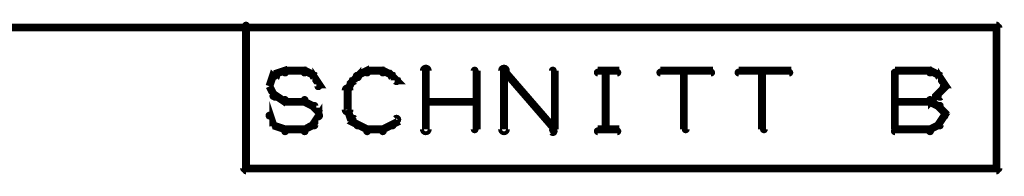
# Model space of a CAD drawing. Extents: x 35 to 575, y 26 to 553.
# Tile 116 of 125: x 496.11 to 521.3, y 259.7 to 263.7. Entities that reach past the tile are written whole.
import ezdxf

# ---------------------------------------------------------------- set-up
doc = ezdxf.new("R2010")
doc.units = 0
doc.layers.add('DRAWING', color=1, linetype='CONTINUOUS')

msp = doc.modelspace()

# ---------------------------------------------------------------- linework, layer by layer
at = {"layer": 'DRAWING', "color": 2}
for points in [[(487.5, 263.6, 0.1, 0.1, 1), (487.5, 263.4, 0, 0, 0), (487.5, 263.5, 0, 0, 0), (487.5, 263.5, 0.2, 0.2, 0), (501.9, 263.5, 0.2, 0.2, 0), (501.9, 263.5, 0, 0, 0), (501.9, 263.5, 0.1, 0.1, 0), (501.9, 263.5, 0.1, 0.1, 1), (501.9, 263.6, 0, 0, 0)], [(502.6, 262.3, 0.1, 0.1, 1), (502.6, 262.2, 0, 0, 0), (502.6, 262.3, 0, 0, 0), (502.6, 262.3, 0.2, 0.2, 0), (502.9, 262.4, 0.2, 0.2, 0), (502.9, 262.4, 0, 0, 0), (502.9, 262.4, 0.1, 0.1, 0), (502.9, 262.3, 0.1, 0.1, 1), (502.9, 262.4, 0, 0, 0)], [(502.9, 262.4, 0.1, 0.1, 1), (502.9, 262.3, 0, 0, 0), (502.9, 262.4, 0, 0, 0), (502.9, 262.4, 0.2, 0.2, 0), (503.4, 262.4, 0.2, 0.2, 0), (503.4, 262.4, 0, 0, 0), (503.4, 262.4, 0.1, 0.1, 0), (503.4, 262.3, 0.1, 0.1, 1), (503.4, 262.4, 0, 0, 0)], [(503.4, 262.4, 0.1, 0.1, 1), (503.4, 262.3, 0, 0, 0), (503.4, 262.4, 0, 0, 0), (503.4, 262.4, 0.2, 0.2, 0), (503.6, 262.3, 0.2, 0.2, 0), (503.6, 262.3, 0, 0, 0), (503.6, 262.3, 0.1, 0.1, 0), (503.6, 262.2, 0.1, 0.1, 1), (503.6, 262.3, 0, 0, 0)], [(503.7, 262.3, 0.1, 0.1, 1), (503.6, 262.2, 0, 0, 0), (503.6, 262.3, 0, 0, 0), (503.6, 262.3, 0.2, 0.2, 0), (503.8, 262, 0.2, 0.2, 0), (503.8, 262, 0, 0, 0), (503.8, 262, 0.1, 0.1, 0), (503.7, 262, 0.1, 0.1, 1), (503.8, 262, 0, 0, 0)], [(504.6, 262.2, 0.1, 0.1, 1), (504.7, 262.1, 0, 0, 0), (504.6, 262.1, 0, 0, 0), (504.6, 262.1, 0.2, 0.2, 0), (504.8, 262.3, 0.2, 0.2, 0), (504.8, 262.3, 0, 0, 0), (504.8, 262.3, 0.1, 0.1, 0), (504.8, 262.2, 0.1, 0.1, 1), (504.7, 262.3, 0, 0, 0)], [(504.7, 262.3, 0.1, 0.1, 1), (504.8, 262.2, 0, 0, 0), (504.8, 262.3, 0, 0, 0), (504.8, 262.3, 0.2, 0.2, 0), (505, 262.4, 0.2, 0.2, 0), (505, 262.4, 0, 0, 0), (505, 262.4, 0.1, 0.1, 0), (505, 262.3, 0.1, 0.1, 1), (505, 262.4, 0, 0, 0)], [(505, 262.4, 0.1, 0.1, 1), (505, 262.3, 0, 0, 0), (505, 262.4, 0, 0, 0), (505, 262.4, 0.2, 0.2, 0), (505.4, 262.4, 0.2, 0.2, 0), (505.4, 262.4, 0, 0, 0), (505.4, 262.4, 0.1, 0.1, 0), (505.4, 262.3, 0.1, 0.1, 1), (505.4, 262.4, 0, 0, 0)], [(505.4, 262.4, 0.1, 0.1, 1), (505.4, 262.3, 0, 0, 0), (505.4, 262.4, 0, 0, 0), (505.4, 262.4, 0.2, 0.2, 0), (505.6, 262.3, 0.2, 0.2, 0), (505.6, 262.3, 0, 0, 0), (505.6, 262.3, 0.1, 0.1, 0), (505.6, 262.2, 0.1, 0.1, 1), (505.6, 262.3, 0, 0, 0)], [(506.4, 260.9, 0.1, 0.1, 1), (506.6, 260.9, 0, 0, 0), (506.5, 260.9, 0, 0, 0), (506.5, 260.9, 0.2, 0.2, 0), (506.5, 262.4, 0.2, 0.2, 0), (506.5, 262.4, 0, 0, 0), (506.5, 262.4, 0.1, 0.1, 0), (506.6, 262.4, 0.1, 0.1, 1), (506.4, 262.4, 0, 0, 0)], [(507.7, 260.9, 0.1, 0.1, 1), (507.8, 260.9, 0, 0, 0), (507.8, 260.9, 0, 0, 0), (507.8, 260.9, 0.2, 0.2, 0), (507.8, 262.4, 0.2, 0.2, 0), (507.8, 262.4, 0, 0, 0), (507.8, 262.4, 0.1, 0.1, 0), (507.8, 262.4, 0.1, 0.1, 1), (507.7, 262.4, 0, 0, 0)], [(508.4, 260.9, 0.1, 0.1, 1), (508.6, 260.9, 0, 0, 0), (508.5, 260.9, 0, 0, 0), (508.5, 260.9, 0.2, 0.2, 0), (508.5, 262.4, 0.2, 0.2, 0), (508.5, 262.4, 0, 0, 0), (508.5, 262.4, 0.1, 0.1, 0), (508.6, 262.4, 0.1, 0.1, 1), (508.4, 262.4, 0, 0, 0)], [(508.5, 262.4, 0.1, 0.1, 1), (508.5, 262.3, 0, 0, 0), (508.5, 262.4, 0, 0, 0), (508.5, 262.4, 0.2, 0.2, 0), (509.8, 260.9, 0.2, 0.2, 0), (509.8, 260.9, 0, 0, 0), (509.8, 260.9, 0.1, 0.1, 0), (509.7, 260.8, 0.1, 0.1, 1), (509.8, 260.9, 0, 0, 0)], [(509.7, 260.9, 0.1, 0.1, 1), (509.8, 260.9, 0, 0, 0), (509.8, 260.9, 0, 0, 0), (509.8, 260.9, 0.2, 0.2, 0), (509.8, 262.4, 0.2, 0.2, 0), (509.8, 262.4, 0, 0, 0), (509.8, 262.4, 0.1, 0.1, 0), (509.8, 262.4, 0.1, 0.1, 1), (509.7, 262.4, 0, 0, 0)], [(510.9, 262.4, 0.1, 0.1, 1), (510.9, 262.3, 0, 0, 0), (510.9, 262.4, 0, 0, 0), (510.9, 262.4, 0.2, 0.2, 0), (511.4, 262.4, 0.2, 0.2, 0), (511.4, 262.4, 0, 0, 0), (511.4, 262.4, 0.1, 0.1, 0), (511.4, 262.3, 0.1, 0.1, 1), (511.4, 262.4, 0, 0, 0)], [(511.1, 260.9, 0.1, 0.1, 1), (511.2, 260.9, 0, 0, 0), (511.1, 260.9, 0, 0, 0), (511.1, 260.9, 0.2, 0.2, 0), (511.1, 262.4, 0.2, 0.2, 0), (511.1, 262.4, 0, 0, 0), (511.1, 262.4, 0.1, 0.1, 0), (511.2, 262.4, 0.1, 0.1, 1), (511.1, 262.4, 0, 0, 0)], [(512.5, 262.4, 0.1, 0.1, 1), (512.5, 262.3, 0, 0, 0), (512.5, 262.4, 0, 0, 0), (512.5, 262.4, 0.2, 0.2, 0), (513.8, 262.4, 0.2, 0.2, 0), (513.8, 262.4, 0, 0, 0), (513.8, 262.4, 0.1, 0.1, 0), (513.8, 262.3, 0.1, 0.1, 1), (513.8, 262.4, 0, 0, 0)], [(513.1, 260.9, 0.1, 0.1, 1), (513.2, 260.9, 0, 0, 0), (513.1, 260.9, 0, 0, 0), (513.1, 260.9, 0.2, 0.2, 0), (513.1, 262.4, 0.2, 0.2, 0), (513.1, 262.4, 0, 0, 0), (513.1, 262.4, 0.1, 0.1, 0), (513.2, 262.4, 0.1, 0.1, 1), (513.1, 262.4, 0, 0, 0)], [(514.5, 262.4, 0.1, 0.1, 1), (514.5, 262.3, 0, 0, 0), (514.5, 262.4, 0, 0, 0), (514.5, 262.4, 0.2, 0.2, 0), (515.8, 262.4, 0.2, 0.2, 0), (515.8, 262.4, 0, 0, 0), (515.8, 262.4, 0.1, 0.1, 0), (515.8, 262.3, 0.1, 0.1, 1), (515.8, 262.4, 0, 0, 0)], [(515.1, 260.9, 0.1, 0.1, 1), (515.2, 260.9, 0, 0, 0), (515.1, 260.9, 0, 0, 0), (515.1, 260.9, 0.2, 0.2, 0), (515.1, 262.4, 0.2, 0.2, 0), (515.1, 262.4, 0, 0, 0), (515.1, 262.4, 0.1, 0.1, 0), (515.2, 262.4, 0.1, 0.1, 1), (515.1, 262.4, 0, 0, 0)], [(518.5, 262.4, 0.1, 0.1, 1), (518.5, 262.3, 0, 0, 0), (518.5, 262.4, 0, 0, 0), (518.5, 262.4, 0.2, 0.2, 0), (519.4, 262.4, 0.2, 0.2, 0), (519.4, 262.4, 0, 0, 0), (519.4, 262.4, 0.1, 0.1, 0), (519.4, 262.3, 0.1, 0.1, 1), (519.4, 262.4, 0, 0, 0)], [(518.5, 260.9, 0.1, 0.1, 1), (518.5, 260.9, 0, 0, 0), (518.5, 260.9, 0, 0, 0), (518.5, 260.9, 0.2, 0.2, 0), (518.5, 262.4, 0.2, 0.2, 0), (518.5, 262.4, 0, 0, 0), (518.5, 262.4, 0.1, 0.1, 0), (518.5, 262.4, 0.1, 0.1, 1), (518.5, 262.4, 0, 0, 0)], [(519.4, 262.4, 0.1, 0.1, 1), (519.4, 262.3, 0, 0, 0), (519.4, 262.4, 0, 0, 0), (519.4, 262.4, 0.2, 0.2, 0), (519.6, 262.3, 0.2, 0.2, 0), (519.6, 262.3, 0, 0, 0), (519.6, 262.3, 0.1, 0.1, 0), (519.6, 262.2, 0.1, 0.1, 1), (519.6, 262.3, 0, 0, 0)], [(519.7, 262.3, 0.1, 0.1, 1), (519.6, 262.2, 0, 0, 0), (519.6, 262.3, 0, 0, 0), (519.6, 262.3, 0.2, 0.2, 0), (519.8, 262, 0.2, 0.2, 0), (519.8, 262, 0, 0, 0), (519.8, 262, 0.1, 0.1, 0), (519.7, 262, 0.1, 0.1, 1), (519.8, 262, 0, 0, 0)], [(502.5, 262, 0.1, 0.1, 1), (502.5, 262, 0, 0, 0), (502.5, 262, 0, 0, 0), (502.5, 262, 0.2, 0.2, 0), (502.6, 262.3, 0.2, 0.2, 0), (502.6, 262.3, 0, 0, 0), (502.6, 262.3, 0.1, 0.1, 0), (502.7, 262.2, 0.1, 0.1, 1), (502.6, 262.3, 0, 0, 0)], [(504.5, 261.9, 0.1, 0.1, 1), (504.5, 261.9, 0, 0, 0), (504.5, 261.9, 0, 0, 0), (504.5, 261.9, 0.2, 0.2, 0), (504.6, 262.1, 0.2, 0.2, 0), (504.6, 262.1, 0, 0, 0), (504.6, 262.1, 0.1, 0.1, 0), (504.7, 262.1, 0.1, 0.1, 1), (504.6, 262.1, 0, 0, 0)], [(505.7, 262.3, 0.1, 0.1, 1), (505.6, 262.2, 0, 0, 0), (505.6, 262.3, 0, 0, 0), (505.6, 262.3, 0.2, 0.2, 0), (505.8, 262.1, 0.2, 0.2, 0), (505.8, 262.1, 0, 0, 0), (505.8, 262.1, 0.1, 0.1, 0), (505.7, 262.1, 0.1, 0.1, 1), (505.8, 262.2, 0, 0, 0)], [(502.6, 261.7, 0.1, 0.1, 1), (502.7, 261.8, 0, 0, 0), (502.6, 261.8, 0, 0, 0), (502.6, 261.8, 0.2, 0.2, 0), (502.5, 262, 0.2, 0.2, 0), (502.5, 262, 0, 0, 0), (502.5, 262, 0.1, 0.1, 0), (502.5, 262, 0.1, 0.1, 1), (502.5, 262, 0, 0, 0)], [(504.4, 261.4, 0.1, 0.1, 1), (504.6, 261.4, 0, 0, 0), (504.5, 261.4, 0, 0, 0), (504.5, 261.4, 0.2, 0.2, 0), (504.5, 261.9, 0.2, 0.2, 0), (504.5, 261.9, 0, 0, 0), (504.5, 261.9, 0.1, 0.1, 0), (504.6, 261.9, 0.1, 0.1, 1), (504.4, 261.9, 0, 0, 0)], [(519.8, 262, 0.1, 0.1, 1), (519.7, 262, 0, 0, 0), (519.8, 262, 0, 0, 0), (519.8, 262, 0.2, 0.2, 0), (519.6, 261.8, 0.2, 0.2, 0), (519.6, 261.8, 0, 0, 0), (519.6, 261.8, 0.1, 0.1, 0), (519.6, 261.8, 0.1, 0.1, 1), (519.7, 261.7, 0, 0, 0)], [(502.9, 261.6, 0.1, 0.1, 1), (502.9, 261.7, 0, 0, 0), (502.9, 261.6, 0, 0, 0), (502.9, 261.6, 0.2, 0.2, 0), (502.6, 261.8, 0.2, 0.2, 0), (502.6, 261.8, 0, 0, 0), (502.6, 261.8, 0.1, 0.1, 0), (502.6, 261.8, 0.1, 0.1, 1), (502.6, 261.7, 0, 0, 0)], [(503.4, 261.6, 0.1, 0.1, 1), (503.4, 261.7, 0, 0, 0), (503.4, 261.6, 0, 0, 0), (503.4, 261.6, 0.2, 0.2, 0), (502.9, 261.6, 0.2, 0.2, 0), (502.9, 261.6, 0, 0, 0), (502.9, 261.6, 0.1, 0.1, 0), (502.9, 261.7, 0.1, 0.1, 1), (502.9, 261.6, 0, 0, 0)], [(503.6, 261.5, 0.1, 0.1, 1), (503.6, 261.5, 0, 0, 0), (503.6, 261.5, 0, 0, 0), (503.6, 261.5, 0.2, 0.2, 0), (503.4, 261.6, 0.2, 0.2, 0), (503.4, 261.6, 0, 0, 0), (503.4, 261.6, 0.1, 0.1, 0), (503.4, 261.7, 0.1, 0.1, 1), (503.4, 261.6, 0, 0, 0)], [(506.5, 261.7, 0.1, 0.1, 1), (506.5, 261.6, 0, 0, 0), (506.5, 261.6, 0, 0, 0), (506.5, 261.6, 0.2, 0.2, 0), (507.8, 261.6, 0.2, 0.2, 0), (507.8, 261.6, 0, 0, 0), (507.8, 261.6, 0.1, 0.1, 0), (507.8, 261.6, 0.1, 0.1, 1), (507.8, 261.7, 0, 0, 0)], [(519.4, 261.6, 0.1, 0.1, 1), (519.4, 261.7, 0, 0, 0), (519.4, 261.6, 0, 0, 0), (519.4, 261.6, 0.2, 0.2, 0), (518.5, 261.6, 0.2, 0.2, 0), (518.5, 261.6, 0, 0, 0), (518.5, 261.6, 0.1, 0.1, 0), (518.5, 261.7, 0.1, 0.1, 1), (518.5, 261.6, 0, 0, 0)], [(519.6, 261.7, 0.1, 0.1, 1), (519.6, 261.8, 0, 0, 0), (519.6, 261.8, 0, 0, 0), (519.6, 261.8, 0.2, 0.2, 0), (519.4, 261.6, 0.2, 0.2, 0), (519.4, 261.6, 0, 0, 0), (519.4, 261.6, 0.1, 0.1, 0), (519.4, 261.7, 0.1, 0.1, 1), (519.4, 261.6, 0, 0, 0)], [(519.4, 261.7, 0.1, 0.1, 1), (519.4, 261.6, 0, 0, 0), (519.4, 261.6, 0, 0, 0), (519.4, 261.6, 0.2, 0.2, 0), (519.6, 261.5, 0.2, 0.2, 0), (519.6, 261.5, 0, 0, 0), (519.6, 261.5, 0.1, 0.1, 0), (519.6, 261.5, 0.1, 0.1, 1), (519.6, 261.5, 0, 0, 0)], [(502.5, 261.3, 0.1, 0.1, 1), (502.5, 261.2, 0, 0, 0), (502.5, 261.3, 0, 0, 0), (502.5, 261.3, 0.2, 0.2, 0), (502.6, 261, 0.2, 0.2, 0), (502.6, 261, 0, 0, 0), (502.6, 261, 0.1, 0.1, 0), (502.6, 261, 0.1, 0.1, 1), (502.7, 261, 0, 0, 0)], [(503.7, 261.2, 0.1, 0.1, 1), (503.8, 261.3, 0, 0, 0), (503.8, 261.3, 0, 0, 0), (503.8, 261.3, 0.2, 0.2, 0), (503.6, 261.5, 0.2, 0.2, 0), (503.6, 261.5, 0, 0, 0), (503.6, 261.5, 0.1, 0.1, 0), (503.7, 261.5, 0.1, 0.1, 1), (503.6, 261.5, 0, 0, 0)], [(503.6, 261, 0.1, 0.1, 1), (503.7, 261, 0, 0, 0), (503.6, 261, 0, 0, 0), (503.6, 261, 0.2, 0.2, 0), (503.8, 261.3, 0.2, 0.2, 0), (503.8, 261.3, 0, 0, 0), (503.8, 261.3, 0.1, 0.1, 0), (503.8, 261.2, 0.1, 0.1, 1), (503.7, 261.3, 0, 0, 0)], [(504.6, 261.1, 0.1, 0.1, 1), (504.7, 261.1, 0, 0, 0), (504.6, 261.1, 0, 0, 0), (504.6, 261.1, 0.2, 0.2, 0), (504.5, 261.4, 0.2, 0.2, 0), (504.5, 261.4, 0, 0, 0), (504.5, 261.4, 0.1, 0.1, 0), (504.5, 261.4, 0.1, 0.1, 1), (504.5, 261.4, 0, 0, 0)], [(519.7, 261.5, 0.1, 0.1, 1), (519.6, 261.5, 0, 0, 0), (519.6, 261.5, 0, 0, 0), (519.6, 261.5, 0.2, 0.2, 0), (519.8, 261.3, 0.2, 0.2, 0), (519.8, 261.3, 0, 0, 0), (519.8, 261.3, 0.1, 0.1, 0), (519.7, 261.2, 0.1, 0.1, 1), (519.8, 261.3, 0, 0, 0)], [(504.7, 261, 0.1, 0.1, 1), (504.8, 261, 0, 0, 0), (504.8, 261, 0, 0, 0), (504.8, 261, 0.2, 0.2, 0), (504.6, 261.1, 0.2, 0.2, 0), (504.6, 261.1, 0, 0, 0), (504.6, 261.1, 0.1, 0.1, 0), (504.7, 261.2, 0.1, 0.1, 1), (504.6, 261.1, 0, 0, 0)], [(505.8, 261.1, 0.1, 0.1, 1), (505.7, 261.2, 0, 0, 0), (505.8, 261.1, 0, 0, 0), (505.8, 261.1, 0.2, 0.2, 0), (505.6, 261, 0.2, 0.2, 0), (505.6, 261, 0, 0, 0), (505.6, 261, 0.1, 0.1, 0), (505.6, 261, 0.1, 0.1, 1), (505.7, 261, 0, 0, 0)], [(519.8, 261.2, 0.1, 0.1, 1), (519.7, 261.3, 0, 0, 0), (519.8, 261.3, 0, 0, 0), (519.8, 261.3, 0.2, 0.2, 0), (519.6, 261, 0.2, 0.2, 0), (519.6, 261, 0, 0, 0), (519.6, 261, 0.1, 0.1, 0), (519.6, 261, 0.1, 0.1, 1), (519.7, 261, 0, 0, 0)], [(502.6, 261, 0.1, 0.1, 1), (502.6, 261, 0, 0, 0), (502.6, 261, 0, 0, 0), (502.6, 261, 0.2, 0.2, 0), (502.9, 260.9, 0.2, 0.2, 0), (502.9, 260.9, 0, 0, 0), (502.9, 260.9, 0.1, 0.1, 0), (502.9, 260.8, 0.1, 0.1, 1), (502.9, 260.9, 0, 0, 0)], [(502.9, 260.9, 0.1, 0.1, 1), (502.9, 260.8, 0, 0, 0), (502.9, 260.9, 0, 0, 0), (502.9, 260.9, 0.2, 0.2, 0), (503.4, 260.9, 0.2, 0.2, 0), (503.4, 260.9, 0, 0, 0), (503.4, 260.9, 0.1, 0.1, 0), (503.4, 260.8, 0.1, 0.1, 1), (503.4, 260.9, 0, 0, 0)], [(503.4, 260.9, 0.1, 0.1, 1), (503.4, 260.8, 0, 0, 0), (503.4, 260.9, 0, 0, 0), (503.4, 260.9, 0.2, 0.2, 0), (503.6, 261, 0.2, 0.2, 0), (503.6, 261, 0, 0, 0), (503.6, 261, 0.1, 0.1, 0), (503.6, 261, 0.1, 0.1, 1), (503.6, 261, 0, 0, 0)], [(505, 260.8, 0.1, 0.1, 1), (505, 260.9, 0, 0, 0), (505, 260.9, 0, 0, 0), (505, 260.9, 0.2, 0.2, 0), (504.8, 261, 0.2, 0.2, 0), (504.8, 261, 0, 0, 0), (504.8, 261, 0.1, 0.1, 0), (504.8, 261, 0.1, 0.1, 1), (504.7, 261, 0, 0, 0)], [(505.4, 260.8, 0.1, 0.1, 1), (505.4, 260.9, 0, 0, 0), (505.4, 260.9, 0, 0, 0), (505.4, 260.9, 0.2, 0.2, 0), (505, 260.9, 0.2, 0.2, 0), (505, 260.9, 0, 0, 0), (505, 260.9, 0.1, 0.1, 0), (505, 260.9, 0.1, 0.1, 1), (505, 260.8, 0, 0, 0)], [(505.6, 261, 0.1, 0.1, 1), (505.6, 261, 0, 0, 0), (505.6, 261, 0, 0, 0), (505.6, 261, 0.2, 0.2, 0), (505.4, 260.9, 0.2, 0.2, 0), (505.4, 260.9, 0, 0, 0), (505.4, 260.9, 0.1, 0.1, 0), (505.4, 260.9, 0.1, 0.1, 1), (505.4, 260.8, 0, 0, 0)], [(510.9, 260.9, 0.1, 0.1, 1), (510.9, 260.8, 0, 0, 0), (510.9, 260.9, 0, 0, 0), (510.9, 260.9, 0.2, 0.2, 0), (511.4, 260.9, 0.2, 0.2, 0), (511.4, 260.9, 0, 0, 0), (511.4, 260.9, 0.1, 0.1, 0), (511.4, 260.8, 0.1, 0.1, 1), (511.4, 260.9, 0, 0, 0)], [(519.4, 260.8, 0.1, 0.1, 1), (519.4, 260.9, 0, 0, 0), (519.4, 260.9, 0, 0, 0), (519.4, 260.9, 0.2, 0.2, 0), (518.5, 260.9, 0.2, 0.2, 0), (518.5, 260.9, 0, 0, 0), (518.5, 260.9, 0.1, 0.1, 0), (518.5, 260.9, 0.1, 0.1, 1), (518.5, 260.8, 0, 0, 0)], [(519.6, 261, 0.1, 0.1, 1), (519.6, 261, 0, 0, 0), (519.6, 261, 0, 0, 0), (519.6, 261, 0.2, 0.2, 0), (519.4, 260.9, 0.2, 0.2, 0), (519.4, 260.9, 0, 0, 0), (519.4, 260.9, 0.1, 0.1, 0), (519.4, 260.9, 0.1, 0.1, 1), (519.4, 260.8, 0, 0, 0)]]:
    msp.add_lwpolyline(points, format="xyseb", dxfattribs=at)
msp.add_lwpolyline([(521.1, 259.9, 0.1, 0.1, 1), (521.2, 259.9, 0, 0, 0), (521.1, 259.9, 0, 0, 0), (521.1, 259.9, 0.2, 0.2, 0), (521.1, 263.5, 0, 0, 0), (521.1, 263.5, 0.1, 0.1, 0), (521.2, 263.5, 0.1, 0.1, 1), (521.1, 263.5, 0, 0, 0), (521.1, 263.5, 0.1, 0.1, 1), (521.1, 263.6, 0, 0, 0), (521.1, 263.5, 0, 0, 0), (521.1, 263.5, 0.2, 0.2, 0), (501.9, 263.5, 0, 0, 0), (501.9, 263.5, 0.1, 0.1, 0), (501.9, 263.6, 0.1, 0.1, 1), (501.9, 263.5, 0, 0, 0), (501.9, 263.5, 0.1, 0.1, 1), (501.8, 263.5, 0, 0, 0), (501.9, 263.5, 0, 0, 0), (501.9, 263.5, 0.2, 0.2, 0), (501.9, 259.9, 0, 0, 0), (501.9, 259.9, 0.1, 0.1, 0), (501.8, 259.9, 0.1, 0.1, 1), (501.9, 259.9, 0, 0, 0), (501.9, 259.9, 0.1, 0.1, 1), (501.9, 259.8, 0, 0, 0), (501.9, 259.9, 0, 0, 0), (501.9, 259.9, 0.2, 0.2, 0), (521.1, 259.9, 0.2, 0.2, 0), (521.1, 259.9, 0, 0, 0), (521.1, 259.9, 0.1, 0.1, 0), (521.1, 259.8, 0.1, 0.1, 1), (521.1, 259.9, 0, 0, 0)], format="xyseb", close=True, dxfattribs=at)

doc.saveas('drawing.dxf')
